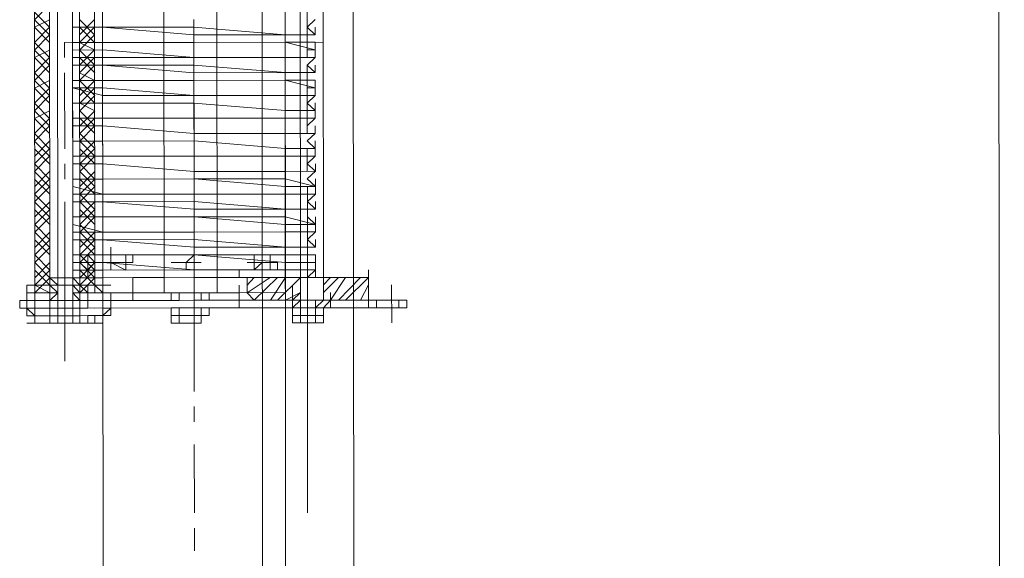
# Model space of a CAD drawing. Header units: inches. Extents: x -5850 to 5646, y 8947 to 13007.
# Tile 154 of 256: x -4032 to -3977, y 10801 to 10831. Entities that reach past the tile are written whole.
import ezdxf

# ---------------------------------------------------------------- set-up
doc = ezdxf.new("R2010")
doc.units = ezdxf.units.IN
doc.header["$MEASUREMENT"] = 0
doc.layers.add('at_Entity', color=7, linetype='Continuous')

msp = doc.modelspace()

# ---------------------------------------------------------------- linework, layer by layer
at = {"layer": 'at_Entity', "color": 7, "lineweight": 20}
for p, q in [((-3978.036, 11398.384), (-3977.234, 10500.364)), ((-4018.275, 10561.155), (-4019.022, 11398.348)), ((-4018.221, 10500.327), (-4019.022, 11398.348)), ((-4013.948, 11398.352), (-4013.146, 10500.332)), ((-4013.146, 10500.332), (-4013.948, 11398.352)), ((-4027.141, 10561.147), (-4027.826, 11328.222)), ((-4016.938, 10500.328), (-4017.677, 11328.231)), ((-4031.161, 10815.852), (-4031.186, 10843.728)), ((-4027.815, 10815.855), (-4027.84, 10843.731)), ((-4027.369, 10815.855), (-4027.394, 10843.732)), ((-4023.967, 10815.858), (-4023.992, 10843.735)), ((-4021.037, 10843.737), (-4021.012, 10815.861)), ((-4017.22, 10815.864), (-4017.245, 10843.741)), ((-4030.325, 10816.694), (-4030.348, 10842.463)), ((-4029.879, 10816.695), (-4029.902, 10842.463)), ((-4029.066, 10842.464), (-4029.043, 10816.696)), ((-4028.675, 10842.465), (-4028.652, 10816.696)), ((-4016.384, 10816.707), (-4016.407, 10842.476)), ((-4015.124, 10842.477), (-4015.101, 10816.708)), ((-4029.055, 10830.637), (-4029.055, 10831.06)), ((-4029.055, 10831.06), (-4029.055, 10830.637)), ((-4016.006, 10830.648), (-4015.56, 10831.072)), ((-4029.055, 10830.637), (-4027.382, 10830.638)), ((-4027.382, 10830.638), (-4029.055, 10830.637)), ((-4029.055, 10830.637), (-4029.054, 10829.789)), ((-4022.308, 10830.643), (-4027.382, 10830.638)), ((-4027.382, 10830.638), (-4022.307, 10830.219)), ((-4022.308, 10830.643), (-4017.233, 10830.223)), ((-4015.56, 10830.225), (-4016.006, 10830.648)), ((-4015.56, 10830.225), (-4015.56, 10830.649)), ((-4029.054, 10829.789), (-4029.055, 10830.213)), ((-4017.233, 10830.223), (-4022.307, 10830.219)), ((-4017.233, 10830.223), (-4015.56, 10830.225)), ((-4015.56, 10830.225), (-4017.233, 10830.223)), ((-4016.006, 10830.224), (-4015.56, 10830.225)), ((-4016.005, 10829.801), (-4016.006, 10830.224)), ((-4029.054, 10829.789), (-4027.381, 10829.791)), ((-4027.381, 10829.791), (-4029.054, 10829.789)), ((-4029.054, 10829.789), (-4029.054, 10829.371)), ((-4027.381, 10829.791), (-4022.307, 10829.795)), ((-4022.307, 10829.795), (-4027.381, 10829.791)), ((-4022.307, 10829.795), (-4017.232, 10829.8)), ((-4017.232, 10829.8), (-4022.307, 10829.795)), ((-4015.559, 10829.801), (-4017.232, 10829.8)), ((-4017.232, 10829.8), (-4015.559, 10829.383)), ((-4015.559, 10829.801), (-4016.005, 10829.801)), ((-4016.005, 10829.382), (-4015.559, 10829.383)), ((-4016.005, 10828.959), (-4016.005, 10829.382)), ((-4015.559, 10829.383), (-4015.559, 10829.801)), ((-4015.559, 10828.959), (-4015.559, 10829.383)), ((-4029.054, 10829.371), (-4027.381, 10829.372)), ((-4029.054, 10829.371), (-4029.053, 10828.947)), ((-4029.053, 10828.947), (-4027.381, 10828.948)), ((-4029.053, 10828.523), (-4029.053, 10828.947)), ((-4029.053, 10828.947), (-4029.053, 10828.523)), ((-4027.381, 10829.372), (-4022.306, 10828.953)), ((-4022.306, 10828.953), (-4027.381, 10828.948)), ((-4022.306, 10828.953), (-4017.231, 10828.958)), ((-4017.231, 10828.958), (-4022.306, 10828.953)), ((-4017.231, 10828.958), (-4015.559, 10828.959)), ((-4015.559, 10828.959), (-4017.231, 10828.958)), ((-4015.559, 10828.959), (-4016.005, 10828.959)), ((-4016.004, 10828.535), (-4015.559, 10828.959)), ((-4027.38, 10828.525), (-4029.053, 10828.523)), ((-4029.053, 10828.523), (-4027.38, 10828.525)), ((-4029.053, 10828.523), (-4029.052, 10827.676)), ((-4027.38, 10828.525), (-4022.306, 10828.529)), ((-4022.305, 10828.105), (-4027.38, 10828.525)), ((-4022.306, 10828.529), (-4017.231, 10828.11)), ((-4015.558, 10828.111), (-4016.004, 10828.535)), ((-4015.558, 10828.111), (-4015.558, 10828.535)), ((-4029.052, 10827.676), (-4029.053, 10828.099)), ((-4022.305, 10828.105), (-4017.231, 10828.11)), ((-4017.231, 10828.11), (-4015.558, 10828.111)), ((-4015.558, 10828.111), (-4017.231, 10828.11)), ((-4016.004, 10827.687), (-4016.004, 10828.111)), ((-4016.004, 10828.111), (-4015.558, 10828.111)), ((-4029.052, 10827.676), (-4027.379, 10827.677)), ((-4027.379, 10827.677), (-4029.052, 10827.676)), ((-4029.052, 10827.257), (-4029.052, 10827.676)), ((-4029.052, 10827.676), (-4029.052, 10827.257)), ((-4027.379, 10827.259), (-4029.052, 10827.257)), ((-4029.052, 10827.257), (-4027.379, 10826.835)), ((-4029.052, 10827.257), (-4029.051, 10826.41)), ((-4027.379, 10827.677), (-4022.305, 10827.682)), ((-4022.305, 10827.682), (-4027.379, 10827.677)), ((-4027.379, 10827.259), (-4022.304, 10826.84)), ((-4022.305, 10827.682), (-4017.23, 10827.686)), ((-4017.23, 10827.686), (-4022.305, 10827.682)), ((-4015.557, 10827.688), (-4017.23, 10827.686)), ((-4017.23, 10827.686), (-4015.557, 10827.269)), ((-4015.557, 10827.688), (-4016.004, 10827.687)), ((-4016.003, 10826.845), (-4016.003, 10827.269)), ((-4016.003, 10827.269), (-4015.557, 10827.269)), ((-4015.557, 10827.269), (-4015.557, 10827.688)), ((-4015.557, 10826.846), (-4015.557, 10827.269)), ((-4029.051, 10826.41), (-4029.052, 10826.834)), ((-4027.379, 10826.835), (-4022.304, 10826.84)), ((-4022.304, 10826.84), (-4017.23, 10826.844)), ((-4017.23, 10826.844), (-4022.304, 10826.84)), ((-4017.23, 10826.844), (-4015.557, 10826.846)), ((-4015.557, 10826.846), (-4017.23, 10826.844)), ((-4015.557, 10826.846), (-4016.003, 10826.845)), ((-4016.002, 10826.421), (-4015.557, 10826.846)), ((-4029.051, 10826.41), (-4027.378, 10826.411)), ((-4027.378, 10826.411), (-4029.051, 10826.41)), ((-4029.051, 10826.41), (-4029.05, 10825.568)), ((-4027.378, 10826.411), (-4022.304, 10826.416)), ((-4022.304, 10826.416), (-4027.378, 10826.411)), ((-4022.304, 10826.416), (-4017.229, 10826.002)), ((-4017.229, 10826.002), (-4022.304, 10826.416)), ((-4015.556, 10826.004), (-4016.002, 10826.421)), ((-4015.556, 10826.004), (-4015.556, 10826.422)), ((-4029.05, 10825.568), (-4029.051, 10825.991)), ((-4029.05, 10825.568), (-4027.378, 10825.569)), ((-4027.378, 10825.569), (-4029.05, 10825.568)), ((-4029.05, 10825.144), (-4029.05, 10825.568)), ((-4029.05, 10825.568), (-4029.05, 10825.144)), ((-4027.378, 10825.569), (-4022.303, 10825.574)), ((-4027.378, 10825.569), (-4022.303, 10825.574)), ((-4022.303, 10825.574), (-4017.228, 10825.578)), ((-4017.228, 10825.578), (-4022.303, 10825.574)), ((-4017.229, 10826.002), (-4015.556, 10826.004)), ((-4015.556, 10826.004), (-4017.229, 10826.002)), ((-4017.228, 10825.578), (-4015.556, 10825.58)), ((-4015.556, 10825.58), (-4017.228, 10825.578)), ((-4016.002, 10826.003), (-4015.556, 10826.004)), ((-4016.002, 10825.579), (-4016.002, 10826.003)), ((-4015.556, 10825.58), (-4016.002, 10825.579)), ((-4016.001, 10825.156), (-4015.556, 10825.58)), ((-4015.556, 10825.58), (-4015.556, 10826.004)), ((-4029.05, 10825.144), (-4027.377, 10825.145)), ((-4027.377, 10825.145), (-4029.05, 10825.144)), ((-4029.05, 10825.144), (-4029.049, 10824.302)), ((-4027.377, 10825.145), (-4022.302, 10824.726)), ((-4027.377, 10825.145), (-4022.302, 10824.726)), ((-4016.001, 10824.732), (-4016.001, 10825.156)), ((-4015.555, 10824.732), (-4015.555, 10825.156)), ((-4029.049, 10824.302), (-4029.05, 10824.72)), ((-4022.302, 10824.726), (-4017.228, 10824.731)), ((-4017.228, 10824.731), (-4022.302, 10824.726)), ((-4017.228, 10824.731), (-4015.555, 10824.732)), ((-4015.555, 10824.732), (-4017.228, 10824.731)), ((-4015.555, 10824.732), (-4016.001, 10824.732)), ((-4016, 10824.313), (-4015.555, 10824.732)), ((-4029.049, 10824.302), (-4027.376, 10824.303)), ((-4027.376, 10824.303), (-4029.049, 10824.302)), ((-4029.049, 10824.302), (-4029.049, 10823.454)), ((-4027.376, 10824.303), (-4022.302, 10824.308)), ((-4022.302, 10824.308), (-4027.376, 10824.303)), ((-4022.302, 10824.308), (-4017.227, 10823.889)), ((-4017.227, 10823.889), (-4022.302, 10824.308)), ((-4015.554, 10823.89), (-4016, 10824.313)), ((-4015.554, 10823.89), (-4015.554, 10824.314)), ((-4029.049, 10823.454), (-4029.049, 10823.878)), ((-4029.049, 10823.454), (-4027.376, 10823.456)), ((-4027.376, 10823.456), (-4029.049, 10823.454)), ((-4029.048, 10823.03), (-4029.049, 10823.454)), ((-4029.049, 10823.454), (-4029.048, 10823.03)), ((-4027.376, 10823.456), (-4022.301, 10823.46)), ((-4027.376, 10823.456), (-4022.301, 10823.46)), ((-4022.301, 10823.46), (-4017.227, 10823.465)), ((-4017.227, 10823.465), (-4022.301, 10823.46)), ((-4017.227, 10823.889), (-4015.554, 10823.89)), ((-4015.554, 10823.89), (-4017.227, 10823.889)), ((-4017.227, 10823.465), (-4015.554, 10823.466)), ((-4015.554, 10823.466), (-4017.227, 10823.465)), ((-4016, 10823.466), (-4016, 10823.89)), ((-4016, 10823.89), (-4015.554, 10823.89)), ((-4015.554, 10823.466), (-4016, 10823.466)), ((-4015.999, 10823.042), (-4015.554, 10823.466)), ((-4015.554, 10823.466), (-4015.554, 10823.89)), ((-4029.048, 10823.03), (-4027.375, 10823.032)), ((-4027.375, 10823.032), (-4029.048, 10823.03)), ((-4029.048, 10823.03), (-4029.047, 10822.188)), ((-4027.375, 10823.032), (-4022.3, 10822.613)), ((-4027.375, 10823.032), (-4022.3, 10822.613)), ((-4015.553, 10822.619), (-4015.999, 10823.042)), ((-4015.553, 10822.619), (-4015.553, 10823.042)), ((-4029.047, 10822.188), (-4029.048, 10822.607)), ((-4022.3, 10822.613), (-4017.226, 10822.617)), ((-4017.226, 10822.617), (-4022.3, 10822.613)), ((-4017.226, 10822.617), (-4015.553, 10822.619)), ((-4015.553, 10822.619), (-4017.226, 10822.617)), ((-4015.999, 10822.2), (-4015.553, 10822.619)), ((-4029.047, 10822.188), (-4027.374, 10822.19)), ((-4027.374, 10822.19), (-4029.047, 10822.188)), ((-4029.047, 10822.188), (-4029.047, 10821.765)), ((-4029.047, 10821.765), (-4027.374, 10821.342)), ((-4029.047, 10821.765), (-4029.047, 10821.341)), ((-4027.374, 10822.19), (-4022.3, 10822.194)), ((-4027.374, 10822.19), (-4022.3, 10822.194)), ((-4017.225, 10822.199), (-4022.3, 10822.194)), ((-4022.3, 10822.194), (-4017.225, 10821.775)), ((-4017.225, 10822.199), (-4015.552, 10821.777)), ((-4015.552, 10821.777), (-4017.225, 10821.775)), ((-4015.552, 10821.777), (-4015.999, 10822.2)), ((-4015.998, 10821.776), (-4015.552, 10821.777)), ((-4015.998, 10821.352), (-4015.998, 10821.776)), ((-4015.552, 10821.777), (-4015.552, 10822.2)), ((-4015.552, 10821.353), (-4015.552, 10821.777)), ((-4027.374, 10821.342), (-4029.047, 10821.341)), ((-4029.046, 10820.923), (-4029.047, 10821.341)), ((-4029.047, 10821.341), (-4029.046, 10820.923)), ((-4027.374, 10821.342), (-4022.299, 10821.347)), ((-4027.374, 10821.342), (-4022.299, 10821.347)), ((-4022.299, 10821.347), (-4017.225, 10821.351)), ((-4017.225, 10821.351), (-4022.299, 10821.347)), ((-4017.225, 10821.351), (-4015.552, 10821.353)), ((-4015.552, 10821.353), (-4017.225, 10821.351)), ((-4015.552, 10821.353), (-4015.998, 10821.352)), ((-4015.997, 10820.934), (-4015.552, 10821.353)), ((-4029.046, 10820.923), (-4027.373, 10820.924)), ((-4027.373, 10820.924), (-4029.046, 10820.923)), ((-4029.046, 10820.923), (-4029.046, 10820.075)), ((-4027.373, 10820.924), (-4022.299, 10820.929)), ((-4027.373, 10820.924), (-4022.298, 10820.505)), ((-4022.299, 10820.929), (-4017.224, 10820.509)), ((-4015.551, 10820.511), (-4015.997, 10820.934)), ((-4015.551, 10820.511), (-4015.551, 10820.935)), ((-4029.046, 10820.075), (-4029.046, 10820.499)), ((-4029.046, 10820.075), (-4027.373, 10820.076)), ((-4027.373, 10820.076), (-4029.046, 10820.075)), ((-4029.046, 10820.075), (-4029.045, 10819.651)), ((-4027.373, 10820.076), (-4022.298, 10820.081)), ((-4022.298, 10820.081), (-4027.373, 10820.076)), ((-4017.224, 10820.509), (-4022.298, 10820.505)), ((-4017.224, 10820.085), (-4022.298, 10820.081)), ((-4022.298, 10820.081), (-4017.223, 10819.662)), ((-4017.224, 10820.509), (-4015.551, 10820.511)), ((-4015.551, 10820.511), (-4017.224, 10820.509)), ((-4017.224, 10820.085), (-4015.55, 10819.663)), ((-4015.997, 10820.51), (-4015.551, 10820.511)), ((-4015.997, 10820.087), (-4015.997, 10820.51)), ((-4015.55, 10819.663), (-4015.997, 10820.087)), ((-4015.55, 10819.663), (-4015.551, 10820.087)), ((-4029.045, 10819.651), (-4027.372, 10819.234)), ((-4029.045, 10819.651), (-4029.045, 10819.233)), ((-4015.55, 10819.663), (-4017.223, 10819.662)), ((-4015.996, 10819.245), (-4015.996, 10819.663)), ((-4015.996, 10819.663), (-4015.55, 10819.663)), ((-4015.55, 10819.245), (-4015.55, 10819.663)), ((-4027.372, 10819.234), (-4029.045, 10819.233)), ((-4029.044, 10818.809), (-4029.045, 10819.233)), ((-4029.045, 10819.233), (-4029.044, 10818.809)), ((-4027.372, 10819.234), (-4022.297, 10819.239)), ((-4022.297, 10819.239), (-4027.372, 10819.234)), ((-4022.297, 10819.239), (-4017.223, 10819.243)), ((-4017.223, 10819.243), (-4022.297, 10819.239)), ((-4017.223, 10819.243), (-4015.55, 10819.245)), ((-4015.55, 10819.245), (-4017.223, 10819.243)), ((-4015.55, 10819.245), (-4015.996, 10819.245)), ((-4015.996, 10818.821), (-4015.55, 10819.245)), ((-4029.044, 10818.809), (-4027.371, 10818.811)), ((-4027.371, 10818.811), (-4029.044, 10818.809)), ((-4029.044, 10818.809), (-4029.044, 10817.961)), ((-4027.371, 10818.811), (-4022.297, 10818.815)), ((-4027.371, 10818.811), (-4022.297, 10818.391)), ((-4022.297, 10818.815), (-4017.222, 10818.396)), ((-4015.549, 10818.397), (-4015.996, 10818.821)), ((-4015.549, 10818.397), (-4015.549, 10818.821)), ((-4029.044, 10817.961), (-4029.044, 10818.385)), ((-4029.044, 10817.961), (-4027.371, 10817.963)), ((-4029.044, 10817.961), (-4028.653, 10817.962)), ((-4029.044, 10817.961), (-4029.043, 10817.538)), ((-4028.653, 10817.538), (-4028.653, 10817.962)), ((-4028.653, 10817.962), (-4028.207, 10817.962)), ((-4027.371, 10817.963), (-4028.207, 10817.962)), ((-4028.207, 10817.962), (-4027.816, 10817.539)), ((-4027.816, 10817.539), (-4027.817, 10817.963)), ((-4027.371, 10817.963), (-4022.296, 10817.967)), ((-4026.088, 10817.964), (-4027.371, 10817.963)), ((-4027.37, 10817.539), (-4027.371, 10817.963)), ((-4027.371, 10817.963), (-4026.925, 10817.963)), ((-4026.925, 10817.963), (-4026.925, 10818.387)), ((-4026.925, 10817.963), (-4026.925, 10818.387)), ((-4026.925, 10817.963), (-4026.925, 10818.387)), ((-4026.925, 10817.963), (-4022.296, 10817.967)), ((-4026.088, 10817.964), (-4026.925, 10817.963)), ((-4026.924, 10817.54), (-4026.925, 10817.963)), ((-4026.925, 10817.963), (-4026.924, 10817.54)), ((-4026.924, 10817.54), (-4026.925, 10817.963)), ((-4026.924, 10817.54), (-4026.925, 10817.963)), ((-4026.088, 10817.54), (-4026.088, 10817.964)), ((-4026.088, 10817.964), (-4026.087, 10817.122)), ((-4026.088, 10817.54), (-4026.088, 10817.964)), ((-4026.088, 10817.964), (-4025.698, 10817.964)), ((-4026.088, 10817.54), (-4026.088, 10817.964)), ((-4026.088, 10817.54), (-4026.088, 10817.964)), ((-4026.088, 10817.964), (-4026.088, 10817.54)), ((-4026.088, 10817.964), (-4026.088, 10817.54)), ((-4025.698, 10817.964), (-4025.697, 10817.541)), ((-4022.742, 10817.543), (-4022.296, 10817.967)), ((-4017.222, 10818.396), (-4022.297, 10818.391)), ((-4017.222, 10817.972), (-4022.296, 10817.967)), ((-4022.296, 10817.967), (-4017.221, 10817.548)), ((-4022.296, 10817.967), (-4022.295, 10817.125)), ((-4018.95, 10817.547), (-4018.95, 10817.97)), ((-4018.95, 10817.547), (-4018.95, 10817.97)), ((-4018.95, 10817.547), (-4018.95, 10817.97)), ((-4018.058, 10817.547), (-4018.058, 10817.971)), ((-4018.058, 10817.547), (-4018.058, 10817.971)), ((-4017.222, 10818.396), (-4015.549, 10818.397)), ((-4015.549, 10818.397), (-4017.222, 10818.396)), ((-4017.222, 10817.972), (-4015.549, 10817.973)), ((-4015.995, 10817.973), (-4015.995, 10818.397)), ((-4015.995, 10818.397), (-4015.549, 10818.397)), ((-4015.549, 10817.973), (-4015.995, 10817.973)), ((-4015.548, 10817.55), (-4015.549, 10817.973)), ((-4029.043, 10817.538), (-4028.207, 10817.538)), ((-4029.043, 10817.538), (-4029.043, 10817.119)), ((-4028.653, 10817.538), (-4028.652, 10816.696)), ((-4028.652, 10816.696), (-4028.653, 10817.538)), ((-4028.653, 10817.538), (-4028.206, 10817.12)), ((-4028.207, 10817.538), (-4027.37, 10817.539)), ((-4027.816, 10817.539), (-4028.206, 10817.12)), ((-4027.816, 10817.539), (-4027.816, 10816.697)), ((-4027.816, 10816.697), (-4027.816, 10817.539)), ((-4026.924, 10817.54), (-4027.37, 10817.539)), ((-4027.37, 10817.539), (-4022.295, 10817.125)), ((-4026.087, 10817.122), (-4026.924, 10817.54)), ((-4026.924, 10817.54), (-4026.088, 10817.54)), ((-4025.697, 10817.541), (-4026.088, 10817.54)), ((-4026.088, 10817.54), (-4025.697, 10817.541)), ((-4025.697, 10817.541), (-4026.088, 10817.54)), ((-4026.088, 10817.54), (-4026.087, 10817.122)), ((-4022.742, 10817.125), (-4022.742, 10817.543)), ((-4018.058, 10817.547), (-4018.95, 10817.547)), ((-4018.95, 10817.547), (-4018.058, 10817.547)), ((-4018.95, 10817.547), (-4018.504, 10817.547)), ((-4018.95, 10817.547), (-4018.95, 10817.128)), ((-4018.95, 10817.547), (-4018.504, 10817.547)), ((-4018.504, 10817.547), (-4018.95, 10817.128)), ((-4018.95, 10817.128), (-4018.95, 10817.547)), ((-4018.95, 10817.547), (-4018.95, 10817.128)), ((-4018.95, 10817.128), (-4018.95, 10817.547)), ((-4018.504, 10817.547), (-4018.503, 10817.129)), ((-4018.058, 10817.547), (-4018.057, 10817.129)), ((-4018.057, 10817.129), (-4018.058, 10817.547)), ((-4017.667, 10817.13), (-4017.667, 10817.548)), ((-4017.667, 10817.13), (-4017.667, 10817.548)), ((-4017.221, 10817.548), (-4015.548, 10817.55)), ((-4015.994, 10817.549), (-4015.548, 10817.55)), ((-4015.994, 10817.131), (-4015.994, 10817.549)), ((-4015.548, 10817.131), (-4015.548, 10817.55)), ((-4030.325, 10816.694), (-4030.325, 10817.118)), ((-4029.879, 10816.695), (-4029.879, 10817.119)), ((-4029.879, 10816.695), (-4029.879, 10817.119)), ((-4029.043, 10817.119), (-4027.37, 10817.121)), ((-4029.043, 10816.696), (-4029.043, 10817.119)), ((-4029.043, 10816.696), (-4029.043, 10817.119)), ((-4029.043, 10816.696), (-4029.043, 10817.119)), ((-4029.043, 10817.119), (-4029.043, 10816.696)), ((-4028.652, 10816.696), (-4028.653, 10817.12)), ((-4028.652, 10816.696), (-4028.653, 10817.12)), ((-4022.295, 10817.125), (-4027.37, 10817.121)), ((-4022.295, 10817.125), (-4022.742, 10817.125)), ((-4017.221, 10817.13), (-4022.295, 10817.125)), ((-4022.295, 10817.125), (-4021.013, 10817.127)), ((-4021.013, 10817.127), (-4017.221, 10817.13)), ((-4018.057, 10817.129), (-4018.95, 10817.128)), ((-4018.95, 10817.128), (-4018.057, 10817.129)), ((-4018.503, 10817.129), (-4018.95, 10817.128)), ((-4017.221, 10817.13), (-4015.548, 10817.131)), ((-4015.548, 10817.131), (-4017.221, 10817.13)), ((-4017.221, 10816.706), (-4017.221, 10817.13)), ((-4016.384, 10816.707), (-4016.384, 10817.131)), ((-4016.384, 10816.707), (-4016.384, 10817.131)), ((-4016.384, 10816.707), (-4016.384, 10817.131)), ((-4016.384, 10816.707), (-4016.384, 10817.131)), ((-4015.548, 10817.131), (-4015.994, 10817.131)), ((-4015.994, 10816.707), (-4015.548, 10817.131)), ((-4015.548, 10816.708), (-4015.548, 10817.131)), ((-4015.548, 10816.708), (-4015.548, 10817.131)), ((-4015.101, 10816.708), (-4015.102, 10817.132)), ((-4015.101, 10816.708), (-4015.102, 10817.132)), ((-4015.101, 10816.708), (-4015.102, 10817.132)), ((-4012.592, 10816.71), (-4012.592, 10817.134)), ((-4031.607, 10815.851), (-4031.607, 10816.275)), ((-4031.161, 10816.275), (-4031.162, 10816.694)), ((-4031.161, 10815.852), (-4031.161, 10816.275)), ((-4031.161, 10816.275), (-4031.161, 10815.852)), ((-4031.161, 10815.852), (-4031.161, 10816.275)), ((-4029.879, 10816.695), (-4030.325, 10816.694)), ((-4029.879, 10816.695), (-4030.325, 10816.694)), ((-4030.325, 10816.694), (-4030.324, 10815.429)), ((-4030.325, 10816.694), (-4030.324, 10815.852)), ((-4030.324, 10815.852), (-4030.325, 10816.276)), ((-4030.324, 10815.852), (-4030.325, 10816.276)), ((-4029.879, 10816.695), (-4029.043, 10816.696)), ((-4029.043, 10816.696), (-4029.879, 10816.695)), ((-4029.878, 10815.853), (-4029.879, 10816.695)), ((-4029.043, 10816.696), (-4027.816, 10816.697)), ((-4029.043, 10816.696), (-4028.652, 10816.696)), ((-4028.652, 10816.696), (-4029.043, 10816.696)), ((-4029.041, 10815.43), (-4029.043, 10816.696)), ((-4029.043, 10816.696), (-4029.042, 10815.854)), ((-4028.652, 10816.696), (-4028.651, 10815.854)), ((-4028.651, 10815.854), (-4028.652, 10816.278)), ((-4028.651, 10815.854), (-4028.652, 10816.278)), ((-4028.651, 10815.854), (-4028.652, 10816.278)), ((-4027.816, 10816.697), (-4027.37, 10816.697)), ((-4027.815, 10815.855), (-4027.816, 10816.697)), ((-4027.369, 10816.279), (-4027.815, 10816.278)), ((-4027.37, 10816.697), (-4022.295, 10816.702)), ((-4027.369, 10815.855), (-4027.369, 10816.279)), ((-4027.369, 10815.855), (-4027.369, 10816.279)), ((-4025.697, 10816.699), (-4023.968, 10816.7)), ((-4023.968, 10816.7), (-4025.697, 10816.699)), ((-4025.696, 10815.433), (-4025.697, 10816.699)), ((-4022.295, 10816.702), (-4017.221, 10816.706)), ((-4019.786, 10816.704), (-4021.012, 10816.703)), ((-4019.786, 10816.704), (-4021.012, 10816.703)), ((-4018.949, 10816.705), (-4019.34, 10816.704)), ((-4019.339, 10815.862), (-4019.34, 10816.704)), ((-4016.384, 10816.707), (-4018.949, 10816.705)), ((-4017.221, 10816.706), (-4015.994, 10816.707)), ((-4017.221, 10816.706), (-4017.22, 10815.864)), ((-4017.22, 10815.864), (-4017.22, 10816.288)), ((-4016.83, 10816.706), (-4016.384, 10816.707)), ((-4016.384, 10816.707), (-4016.83, 10816.706)), ((-4016.829, 10815.864), (-4016.83, 10816.288)), ((-4012.592, 10816.71), (-4016.384, 10816.707)), ((-4015.101, 10816.708), (-4016.384, 10816.707)), ((-4016.384, 10816.707), (-4015.548, 10816.708)), ((-4015.548, 10816.708), (-4016.384, 10816.707)), ((-4016.384, 10816.707), (-4016.383, 10815.865)), ((-4016.383, 10815.865), (-4016.384, 10816.707)), ((-4015.548, 10816.708), (-4015.101, 10816.708)), ((-4015.101, 10816.708), (-4015.548, 10816.708)), ((-4015.548, 10816.708), (-4015.101, 10816.708)), ((-4015.101, 10816.708), (-4015.101, 10815.866)), ((-4015.101, 10815.866), (-4015.101, 10816.708)), ((-4015.101, 10815.866), (-4015.101, 10816.29)), ((-4012.591, 10815.868), (-4012.592, 10816.71)), ((-4031.161, 10815.852), (-4031.607, 10815.851)), ((-4031.607, 10815.427), (-4031.607, 10815.851)), ((-4031.607, 10815.427), (-4031.607, 10815.851)), ((-4031.606, 10815.004), (-4031.607, 10815.851)), ((-4031.161, 10815.852), (-4031.16, 10815.004)), ((-4030.324, 10815.852), (-4031.161, 10815.852)), ((-4029.878, 10815.853), (-4030.324, 10815.429)), ((-4030.324, 10815.429), (-4030.324, 10815.852)), ((-4029.878, 10815.429), (-4029.878, 10815.853)), ((-4029.878, 10815.429), (-4029.878, 10815.853)), ((-4029.041, 10815.43), (-4029.042, 10815.854)), ((-4028.651, 10815.43), (-4029.042, 10815.854)), ((-4027.815, 10815.855), (-4028.651, 10815.854)), ((-4028.651, 10815.854), (-4028.651, 10815.43)), ((-4027.369, 10815.855), (-4027.815, 10815.855)), ((-4027.369, 10815.855), (-4027.815, 10815.855)), ((-4022.294, 10815.86), (-4027.369, 10815.855)), ((-4026.923, 10815.855), (-4027.369, 10815.855)), ((-4027.368, 10815.007), (-4027.369, 10815.855)), ((-4027.369, 10815.855), (-4027.368, 10815.431)), ((-4026.922, 10815.432), (-4026.923, 10815.855)), ((-4025.696, 10815.857), (-4023.577, 10815.858)), ((-4023.967, 10815.858), (-4021.458, 10815.86)), ((-4023.577, 10815.858), (-4023.576, 10815.435)), ((-4023.13, 10815.435), (-4023.131, 10815.859)), ((-4023.13, 10815.435), (-4023.131, 10815.859)), ((-4017.22, 10815.864), (-4022.294, 10815.86)), ((-4022.294, 10815.436), (-4022.294, 10815.86)), ((-4021.904, 10815.436), (-4021.904, 10815.86)), ((-4021.904, 10815.436), (-4021.904, 10815.86)), ((-4019.785, 10815.862), (-4021.458, 10815.86)), ((-4021.012, 10815.861), (-4021.458, 10815.86)), ((-4021.457, 10815.437), (-4021.458, 10815.86)), ((-4018.948, 10815.439), (-4019.339, 10815.862)), ((-4016.383, 10815.865), (-4016.829, 10815.441)), ((-4016.829, 10815.441), (-4016.829, 10815.864)), ((-4016.829, 10815.441), (-4016.829, 10815.864)), ((-4016.383, 10815.441), (-4016.383, 10815.865)), ((-4016.383, 10815.865), (-4016.383, 10815.441)), ((-4015.1, 10815.442), (-4015.101, 10815.866)), ((-4015.1, 10815.442), (-4015.101, 10815.866)), ((-4015.1, 10815.442), (-4015.101, 10815.866)), ((-4015.1, 10815.442), (-4015.101, 10815.866)), ((-4014.71, 10815.443), (-4014.71, 10815.866)), ((-4012.591, 10815.868), (-4012.591, 10815.444)), ((-4012.591, 10815.444), (-4012.591, 10815.868)), ((-4031.607, 10815.427), (-4031.997, 10815.427)), ((-4031.997, 10815.427), (-4031.997, 10815.003)), ((-4031.16, 10815.428), (-4031.607, 10815.427)), ((-4031.607, 10815.427), (-4031.606, 10815.004)), ((-4031.606, 10815.004), (-4031.607, 10815.427)), ((-4031.606, 10815.004), (-4031.607, 10815.427)), ((-4031.607, 10815.427), (-4031.606, 10815.004)), ((-4031.16, 10815.004), (-4031.16, 10815.428)), ((-4030.77, 10815.428), (-4031.16, 10815.428)), ((-4031.16, 10815.428), (-4031.16, 10815.004)), ((-4029.878, 10815.429), (-4030.77, 10815.428)), ((-4030.324, 10815.429), (-4029.878, 10815.429)), ((-4030.324, 10815.005), (-4030.324, 10815.429)), ((-4029.878, 10815.429), (-4029.041, 10815.43)), ((-4029.877, 10815.005), (-4029.878, 10815.429)), ((-4029.878, 10815.429), (-4029.877, 10815.005)), ((-4028.651, 10815.43), (-4029.041, 10815.43)), ((-4028.651, 10815.43), (-4029.041, 10815.43)), ((-4029.041, 10815.43), (-4029.041, 10815.006)), ((-4028.205, 10815.43), (-4029.041, 10815.43)), ((-4029.041, 10815.43), (-4029.041, 10815.006)), ((-4023.13, 10815.435), (-4028.205, 10815.43)), ((-4027.815, 10815.431), (-4023.13, 10815.435)), ((-4026.922, 10815.432), (-4027.368, 10815.431)), ((-4027.368, 10815.431), (-4027.368, 10815.007)), ((-4026.922, 10815.008), (-4026.922, 10815.432)), ((-4026.922, 10815.008), (-4026.922, 10815.432)), ((-4026.922, 10815.008), (-4026.922, 10815.432)), ((-4025.696, 10815.433), (-4023.13, 10815.435)), ((-4023.576, 10815.435), (-4021.457, 10815.437)), ((-4023.13, 10815.435), (-4023.576, 10815.435)), ((-4023.13, 10815.435), (-4022.294, 10815.436)), ((-4023.13, 10815.435), (-4022.294, 10815.436)), ((-4022.294, 10815.436), (-4021.904, 10815.436)), ((-4019.785, 10815.438), (-4021.904, 10815.436)), ((-4021.904, 10815.436), (-4019.338, 10815.438)), ((-4021.457, 10815.437), (-4021.904, 10815.436)), ((-4019.338, 10815.438), (-4017.219, 10815.44)), ((-4016.829, 10815.441), (-4018.948, 10815.439)), ((-4017.219, 10815.44), (-4016.383, 10815.441)), ((-4016.829, 10815.441), (-4016.383, 10815.441)), ((-4016.383, 10815.441), (-4016.829, 10815.441)), ((-4016.383, 10815.441), (-4015.546, 10815.442)), ((-4016.383, 10815.017), (-4016.383, 10815.441)), ((-4016.383, 10815.441), (-4016.382, 10814.593)), ((-4016.383, 10815.017), (-4016.383, 10815.441)), ((-4016.383, 10815.441), (-4016.383, 10815.017)), ((-4016.383, 10815.441), (-4016.382, 10814.593)), ((-4015.546, 10815.018), (-4015.546, 10815.442)), ((-4015.546, 10815.442), (-4015.1, 10815.442)), ((-4015.546, 10815.442), (-4015.546, 10814.594)), ((-4015.546, 10815.442), (-4015.546, 10815.018)), ((-4015.546, 10815.442), (-4015.546, 10814.594)), ((-4012.591, 10815.444), (-4015.1, 10815.442)), ((-4015.1, 10815.442), (-4014.71, 10815.443)), ((-4015.1, 10815.442), (-4014.71, 10815.443)), ((-4015.1, 10815.442), (-4014.71, 10815.443)), ((-4014.71, 10815.443), (-4013.427, 10815.444)), ((-4013.427, 10815.444), (-4013.427, 10815.02)), ((-4013.427, 10815.444), (-4012.591, 10815.444)), ((-4012.591, 10815.444), (-4010.918, 10815.446)), ((-4012.591, 10815.021), (-4012.591, 10815.444)), ((-4012.144, 10815.021), (-4012.145, 10815.445)), ((-4010.918, 10815.022), (-4010.918, 10815.446)), ((-4010.918, 10815.446), (-4010.472, 10815.446)), ((-4010.472, 10815.023), (-4010.472, 10815.446)), ((-4031.606, 10815.004), (-4031.997, 10815.003)), ((-4031.16, 10814.58), (-4031.606, 10815.004)), ((-4031.606, 10815.004), (-4031.606, 10814.58)), ((-4031.16, 10815.004), (-4031.606, 10815.004)), ((-4031.16, 10815.004), (-4031.606, 10815.004)), ((-4030.324, 10815.005), (-4031.16, 10815.004)), ((-4028.651, 10815.006), (-4030.324, 10815.005)), ((-4030.324, 10815.005), (-4029.877, 10815.005)), ((-4030.324, 10815.005), (-4030.323, 10814.581)), ((-4029.877, 10814.581), (-4029.877, 10815.005)), ((-4029.877, 10814.581), (-4029.877, 10815.005)), ((-4029.041, 10814.582), (-4029.041, 10815.006)), ((-4029.041, 10814.582), (-4029.041, 10815.006)), ((-4028.651, 10815.006), (-4029.041, 10815.006)), ((-4028.205, 10815.007), (-4028.651, 10815.006)), ((-4028.651, 10815.006), (-4028.65, 10814.582)), ((-4028.65, 10814.582), (-4028.651, 10815.006)), ((-4023.576, 10815.011), (-4028.205, 10815.007)), ((-4027.814, 10815.007), (-4023.13, 10815.011)), ((-4027.368, 10815.007), (-4026.922, 10815.008)), ((-4027.368, 10814.584), (-4026.922, 10815.008)), ((-4027.368, 10814.584), (-4027.368, 10815.007)), ((-4022.294, 10815.012), (-4023.576, 10815.011)), ((-4023.576, 10815.011), (-4023.576, 10814.587)), ((-4023.13, 10815.011), (-4022.294, 10815.012)), ((-4023.13, 10814.587), (-4023.13, 10815.011)), ((-4023.13, 10814.587), (-4023.13, 10815.011)), ((-4022.294, 10815.012), (-4019.784, 10815.014)), ((-4022.293, 10814.588), (-4022.294, 10815.012)), ((-4022.293, 10814.588), (-4022.294, 10815.012)), ((-4021.903, 10815.012), (-4022.294, 10815.012)), ((-4022.293, 10814.588), (-4022.294, 10815.012)), ((-4021.903, 10814.589), (-4021.903, 10815.012)), ((-4021.903, 10814.589), (-4021.903, 10815.012)), ((-4021.903, 10814.589), (-4021.903, 10815.012)), ((-4021.457, 10815.013), (-4021.457, 10814.589)), ((-4019.784, 10815.014), (-4016.829, 10815.017)), ((-4016.829, 10815.017), (-4016.383, 10815.017)), ((-4016.383, 10815.017), (-4016.829, 10815.017)), ((-4016.829, 10815.017), (-4016.828, 10814.593)), ((-4016.828, 10814.593), (-4016.829, 10815.017)), ((-4015.546, 10814.594), (-4016.828, 10814.593)), ((-4016.828, 10814.593), (-4016.828, 10814.175)), ((-4016.383, 10815.017), (-4015.546, 10815.018)), ((-4015.546, 10815.018), (-4016.383, 10815.017)), ((-4016.382, 10814.593), (-4016.383, 10815.017)), ((-4016.382, 10814.593), (-4016.383, 10815.017)), ((-4015.546, 10814.594), (-4016.382, 10814.593)), ((-4016.382, 10814.593), (-4015.546, 10814.594)), ((-4015.546, 10814.594), (-4016.382, 10814.593)), ((-4016.382, 10814.593), (-4016.382, 10814.175)), ((-4015.546, 10815.018), (-4014.71, 10815.019)), ((-4015.1, 10815.018), (-4015.546, 10815.018)), ((-4015.546, 10814.594), (-4015.546, 10815.018)), ((-4015.1, 10814.595), (-4015.546, 10814.594)), ((-4015.546, 10814.594), (-4015.545, 10814.176)), ((-4015.1, 10814.595), (-4015.1, 10815.018)), ((-4015.1, 10814.595), (-4015.099, 10814.176)), ((-4014.71, 10815.019), (-4013.427, 10815.02)), ((-4013.427, 10815.02), (-4012.591, 10815.021)), ((-4012.591, 10815.021), (-4010.918, 10815.022)), ((-4010.918, 10815.022), (-4010.472, 10815.023)), ((-4031.606, 10814.58), (-4031.16, 10814.58)), ((-4030.769, 10814.581), (-4031.16, 10814.58)), ((-4031.16, 10814.58), (-4031.159, 10814.162)), ((-4031.159, 10814.162), (-4030.769, 10814.162)), ((-4030.769, 10814.581), (-4030.323, 10814.581)), ((-4030.769, 10814.162), (-4030.323, 10814.163)), ((-4029.487, 10814.582), (-4030.323, 10814.581)), ((-4030.323, 10814.581), (-4029.487, 10814.582)), ((-4030.323, 10814.163), (-4030.323, 10814.581)), ((-4030.323, 10814.581), (-4030.323, 10814.163)), ((-4028.65, 10814.164), (-4030.323, 10814.163)), ((-4029.877, 10814.581), (-4029.041, 10814.582)), ((-4029.041, 10814.582), (-4029.877, 10814.581)), ((-4029.041, 10814.582), (-4029.877, 10814.581)), ((-4029.877, 10814.581), (-4029.877, 10814.163)), ((-4029.487, 10814.582), (-4028.65, 10814.582)), ((-4028.65, 10814.582), (-4029.487, 10814.582)), ((-4029.041, 10814.582), (-4029.04, 10814.164)), ((-4028.65, 10814.582), (-4028.204, 10814.583)), ((-4028.65, 10814.582), (-4028.204, 10814.583)), ((-4028.65, 10814.582), (-4028.65, 10814.164)), ((-4028.204, 10814.583), (-4027.368, 10814.584)), ((-4028.204, 10814.583), (-4028.204, 10814.165)), ((-4028.204, 10814.165), (-4027.813, 10814.165)), ((-4027.813, 10814.165), (-4027.367, 10814.165)), ((-4027.367, 10814.165), (-4027.368, 10814.584)), ((-4022.739, 10814.588), (-4023.576, 10814.587)), ((-4023.576, 10814.587), (-4022.739, 10814.588)), ((-4023.576, 10814.587), (-4023.575, 10814.169)), ((-4021.902, 10814.17), (-4023.575, 10814.169)), ((-4023.13, 10814.587), (-4022.293, 10814.588)), ((-4022.293, 10814.588), (-4023.13, 10814.587)), ((-4023.13, 10814.587), (-4023.129, 10814.169)), ((-4022.739, 10814.588), (-4021.903, 10814.589)), ((-4021.903, 10814.589), (-4022.739, 10814.588)), ((-4021.903, 10814.589), (-4022.293, 10814.588)), ((-4022.293, 10814.588), (-4021.903, 10814.589)), ((-4022.293, 10814.588), (-4022.293, 10814.17)), ((-4021.903, 10814.589), (-4021.902, 10814.17)), ((-4021.902, 10814.17), (-4021.903, 10814.589)), ((-4021.903, 10814.589), (-4021.902, 10814.17)), ((-4021.903, 10814.589), (-4021.457, 10814.589)), ((-4015.099, 10814.176), (-4016.828, 10814.175))]:
    msp.add_line(p, q, dxfattribs=at)
at = {"layer": 'at_Entity', "color": 3, "lineweight": 20}
for p, q in [((-4016.005, 10828.959), (-4016.016, 10841.628)), ((-4031.174, 10831.059), (-4030.339, 10831.901)), ((-4031.175, 10831.477), (-4030.338, 10830.635)), ((-4031.174, 10830.635), (-4030.338, 10831.059)), ((-4031.174, 10831.059), (-4030.337, 10830.212)), ((-4028.665, 10831.061), (-4027.828, 10830.214)), ((-4028.664, 10830.213), (-4027.829, 10831.062)), ((-4022.307, 10830.219), (-4022.308, 10831.066)), ((-4031.174, 10830.635), (-4030.337, 10829.788)), ((-4031.173, 10829.787), (-4030.338, 10830.635)), ((-4028.665, 10830.637), (-4027.827, 10829.79)), ((-4028.664, 10829.789), (-4027.828, 10830.638)), ((-4022.308, 10830.643), (-4022.306, 10829.377)), ((-4022.307, 10830.219), (-4022.308, 10830.643)), ((-4016.006, 10830.648), (-4016.005, 10829.801)), ((-4031.173, 10829.369), (-4030.337, 10830.212)), ((-4028.663, 10829.371), (-4027.828, 10830.214)), ((-4022.307, 10829.795), (-4022.307, 10830.219)), ((-4031.173, 10829.787), (-4030.336, 10828.946)), ((-4015.113, 10829.801), (-4029.5, 10829.789)), ((-4029.5, 10828.947), (-4029.5, 10829.789)), ((-4028.664, 10829.789), (-4027.827, 10829.372)), ((-4022.306, 10828.953), (-4022.307, 10829.795)), ((-4031.173, 10829.369), (-4030.336, 10828.522)), ((-4031.172, 10828.945), (-4030.336, 10829.37)), ((-4031.172, 10828.097), (-4030.336, 10828.946)), ((-4031.172, 10828.945), (-4030.335, 10828.098)), ((-4028.663, 10828.524), (-4027.827, 10829.372)), ((-4028.663, 10829.371), (-4027.826, 10828.524)), ((-4028.663, 10828.947), (-4027.826, 10828.1)), ((-4028.662, 10828.1), (-4027.827, 10828.948)), ((-4022.306, 10828.953), (-4022.306, 10828.529)), ((-4031.171, 10827.674), (-4030.336, 10828.522)), ((-4028.662, 10827.676), (-4027.826, 10828.524)), ((-4022.306, 10828.529), (-4022.302, 10824.308)), ((-4022.305, 10827.682), (-4022.306, 10828.529)), ((-4016.004, 10828.535), (-4016.001, 10824.732)), ((-4031.172, 10828.097), (-4030.335, 10827.256)), ((-4029.495, 10823.878), (-4029.499, 10828.099)), ((-4028.662, 10828.1), (-4027.826, 10827.677)), ((-4022.305, 10827.682), (-4022.305, 10828.105)), ((-4031.171, 10827.255), (-4030.335, 10827.674)), ((-4031.171, 10827.674), (-4030.334, 10826.832)), ((-4031.171, 10827.255), (-4030.334, 10826.409)), ((-4031.17, 10826.408), (-4030.335, 10827.256)), ((-4028.662, 10827.676), (-4027.825, 10826.835)), ((-4028.662, 10827.258), (-4027.824, 10826.411)), ((-4028.661, 10826.834), (-4027.826, 10827.677)), ((-4028.661, 10826.41), (-4027.825, 10827.258)), ((-4022.305, 10827.682), (-4022.304, 10826.84)), ((-4022.305, 10827.682), (-4022.304, 10827.263)), ((-4022.304, 10826.84), (-4022.304, 10827.263)), ((-4022.304, 10827.263), (-4022.304, 10826.84)), ((-4031.17, 10825.99), (-4030.334, 10826.832)), ((-4028.66, 10825.992), (-4027.825, 10826.835)), ((-4022.304, 10826.84), (-4022.304, 10826.416)), ((-4031.17, 10826.408), (-4030.333, 10825.567)), ((-4028.661, 10826.41), (-4027.824, 10825.993)), ((-4022.304, 10826.416), (-4022.303, 10825.574)), ((-4031.17, 10825.99), (-4030.333, 10825.143)), ((-4031.169, 10825.566), (-4030.333, 10825.99)), ((-4031.169, 10824.718), (-4030.333, 10825.567)), ((-4031.169, 10825.566), (-4030.332, 10824.719)), ((-4028.66, 10825.144), (-4027.824, 10825.993)), ((-4028.66, 10825.992), (-4027.823, 10825.145)), ((-4028.66, 10825.568), (-4027.823, 10824.721)), ((-4028.659, 10824.72), (-4027.824, 10825.569)), ((-4022.303, 10825.574), (-4022.303, 10825.998)), ((-4022.303, 10825.574), (-4022.302, 10824.726)), ((-4031.168, 10824.3), (-4030.333, 10825.143)), ((-4028.659, 10824.302), (-4027.823, 10825.145)), ((-4022.302, 10824.726), (-4022.303, 10825.15)), ((-4031.169, 10824.718), (-4030.332, 10823.877)), ((-4028.659, 10824.72), (-4027.822, 10823.879)), ((-4022.302, 10824.308), (-4022.302, 10824.726)), ((-4022.302, 10824.308), (-4022.302, 10824.726)), ((-4022.302, 10824.726), (-4022.302, 10824.308)), ((-4031.168, 10823.452), (-4030.332, 10824.301)), ((-4031.168, 10824.3), (-4030.331, 10823.453)), ((-4028.659, 10824.302), (-4027.822, 10823.455)), ((-4028.658, 10823.455), (-4027.822, 10824.303)), ((-4022.302, 10824.308), (-4022.301, 10823.46)), ((-4031.168, 10823.876), (-4030.331, 10823.029)), ((-4031.167, 10823.029), (-4030.332, 10823.877)), ((-4031.167, 10822.605), (-4030.331, 10823.453)), ((-4028.659, 10823.878), (-4027.821, 10823.031)), ((-4028.658, 10823.031), (-4027.822, 10823.879)), ((-4028.657, 10822.607), (-4027.822, 10823.455)), ((-4022.301, 10823.46), (-4022.301, 10823.884)), ((-4022.301, 10823.46), (-4022.3, 10822.613)), ((-4022.301, 10823.46), (-4022.3, 10822.613)), ((-4016, 10823.89), (-4015.999, 10822.618)), ((-4031.167, 10823.029), (-4030.33, 10822.187)), ((-4029.494, 10822.188), (-4029.494, 10823.03)), ((-4028.658, 10823.031), (-4027.821, 10822.189)), ((-4022.3, 10822.613), (-4022.301, 10823.036)), ((-4022.3, 10822.613), (-4022.301, 10823.036)), ((-4015.999, 10822.618), (-4015.999, 10823.042)), ((-4031.167, 10822.605), (-4030.33, 10821.763)), ((-4031.166, 10821.763), (-4030.33, 10822.605)), ((-4028.657, 10821.765), (-4027.821, 10822.608)), ((-4028.657, 10822.607), (-4027.82, 10821.766)), ((-4022.3, 10822.613), (-4022.3, 10822.194)), ((-4022.3, 10822.613), (-4022.3, 10822.194)), ((-4022.3, 10822.194), (-4022.3, 10822.613)), ((-4031.166, 10821.339), (-4030.33, 10822.187)), ((-4031.166, 10822.186), (-4030.329, 10821.34)), ((-4031.165, 10820.921), (-4030.33, 10821.763)), ((-4028.657, 10822.189), (-4027.82, 10821.342)), ((-4028.656, 10821.341), (-4027.821, 10822.189)), ((-4028.656, 10820.923), (-4027.82, 10821.766)), ((-4022.3, 10822.194), (-4022.299, 10821.347)), ((-4022.299, 10821.347), (-4022.3, 10821.771)), ((-4015.998, 10821.776), (-4015.995, 10818.397)), ((-4031.166, 10821.339), (-4030.328, 10820.498)), ((-4028.656, 10821.341), (-4027.819, 10820.5)), ((-4022.299, 10821.347), (-4022.299, 10820.929)), ((-4022.299, 10821.347), (-4022.296, 10817.544)), ((-4031.165, 10820.073), (-4030.329, 10820.921)), ((-4031.165, 10820.921), (-4030.328, 10820.074)), ((-4029.489, 10816.695), (-4029.492, 10820.922)), ((-4028.656, 10820.923), (-4027.819, 10820.076)), ((-4028.655, 10820.075), (-4027.819, 10820.924)), ((-4022.299, 10820.929), (-4022.298, 10820.505)), ((-4031.165, 10820.497), (-4030.328, 10819.65)), ((-4031.164, 10819.649), (-4030.328, 10820.498)), ((-4031.164, 10819.231), (-4030.328, 10820.074)), ((-4028.656, 10820.499), (-4027.818, 10819.652)), ((-4028.655, 10819.651), (-4027.819, 10820.5)), ((-4028.654, 10819.233), (-4027.819, 10820.076)), ((-4022.298, 10820.505), (-4022.298, 10820.081)), ((-4022.298, 10820.081), (-4022.298, 10820.505)), ((-4022.298, 10820.081), (-4022.298, 10819.657)), ((-4031.164, 10819.649), (-4030.327, 10818.808)), ((-4028.655, 10819.651), (-4027.818, 10818.81)), ((-4022.297, 10819.239), (-4022.298, 10819.657)), ((-4022.298, 10819.657), (-4022.297, 10819.239)), ((-4031.164, 10819.231), (-4030.327, 10818.384)), ((-4031.163, 10818.383), (-4030.327, 10819.232)), ((-4028.654, 10818.386), (-4027.818, 10819.234)), ((-4028.654, 10819.233), (-4027.817, 10818.386)), ((-4022.297, 10819.239), (-4022.297, 10818.815)), ((-4031.163, 10817.96), (-4030.327, 10818.808)), ((-4031.163, 10818.807), (-4030.326, 10817.96)), ((-4028.654, 10818.809), (-4027.817, 10817.963)), ((-4028.653, 10817.962), (-4027.818, 10818.81)), ((-4022.297, 10818.815), (-4022.297, 10818.391)), ((-4022.297, 10818.391), (-4022.297, 10818.815)), ((-4031.163, 10817.96), (-4030.325, 10817.118)), ((-4031.162, 10817.536), (-4030.327, 10818.384)), ((-4028.653, 10817.538), (-4027.817, 10818.386)), ((-4028.653, 10817.962), (-4027.816, 10817.12)), ((-4028.207, 10817.962), (-4028.206, 10817.12)), ((-4027.37, 10817.539), (-4027.371, 10817.963)), ((-4027.371, 10817.963), (-4026.925, 10817.963)), ((-4026.925, 10817.963), (-4026.925, 10818.387)), ((-4026.925, 10817.963), (-4026.924, 10817.121)), ((-4026.925, 10817.963), (-4026.924, 10817.54)), ((-4026.924, 10817.54), (-4026.925, 10817.963)), ((-4026.088, 10817.964), (-4026.087, 10817.122)), ((-4022.296, 10817.967), (-4022.297, 10818.391)), ((-4022.297, 10818.391), (-4022.296, 10817.967)), ((-4022.296, 10817.967), (-4022.297, 10818.391)), ((-4022.295, 10817.125), (-4022.296, 10817.967)), ((-4018.95, 10817.97), (-4018.95, 10817.128)), ((-4018.058, 10817.547), (-4018.058, 10817.971)), ((-4018.058, 10817.547), (-4018.058, 10817.971)), ((-4015.995, 10818.397), (-4015.994, 10817.131)), ((-4031.162, 10816.694), (-4030.326, 10817.536)), ((-4031.162, 10817.536), (-4030.325, 10816.694)), ((-4028.653, 10817.538), (-4027.816, 10817.539)), ((-4028.653, 10817.538), (-4027.816, 10816.697)), ((-4028.652, 10816.696), (-4027.816, 10817.539)), ((-4027.37, 10817.539), (-4025.697, 10817.541)), ((-4026.924, 10817.54), (-4027.37, 10817.539)), ((-4023.578, 10817.543), (-4021.905, 10817.544)), ((-4022.295, 10817.125), (-4022.296, 10817.544)), ((-4019.34, 10817.546), (-4017.667, 10817.548)), ((-4018.058, 10817.547), (-4018.057, 10817.129)), ((-4018.057, 10817.129), (-4018.058, 10817.547)), ((-4017.667, 10817.13), (-4017.667, 10817.548)), ((-4017.667, 10817.13), (-4017.667, 10817.548)), ((-4031.162, 10817.118), (-4030.325, 10816.276)), ((-4031.161, 10816.275), (-4030.325, 10817.118)), ((-4028.653, 10817.12), (-4027.815, 10816.278)), ((-4028.652, 10816.278), (-4027.816, 10817.12)), ((-4028.206, 10817.12), (-4028.206, 10816.696)), ((-4027.368, 10814.584), (-4027.37, 10817.121)), ((-4022.295, 10817.125), (-4022.295, 10816.702)), ((-4022.295, 10817.125), (-4022.295, 10816.702)), ((-4022.295, 10816.702), (-4022.295, 10817.125)), ((-4019.786, 10816.704), (-4019.786, 10817.128)), ((-4016.384, 10816.707), (-4016.384, 10817.131)), ((-4015.994, 10817.131), (-4015.994, 10816.707)), ((-4015.994, 10816.707), (-4015.994, 10817.131)), ((-4015.101, 10816.708), (-4015.102, 10817.132)), ((-4031.607, 10816.275), (-4026.923, 10816.279)), ((-4031.161, 10815.852), (-4030.325, 10816.694)), ((-4031.161, 10816.275), (-4030.325, 10816.276)), ((-4031.161, 10815.852), (-4031.161, 10816.275)), ((-4031.161, 10816.275), (-4030.324, 10815.852)), ((-4030.325, 10816.694), (-4029.879, 10816.695)), ((-4029.879, 10816.695), (-4030.325, 10816.694)), ((-4030.325, 10816.694), (-4029.879, 10816.277)), ((-4029.879, 10816.277), (-4030.325, 10816.276)), ((-4030.325, 10816.276), (-4029.879, 10816.277)), ((-4030.325, 10816.276), (-4030.324, 10815.852)), ((-4030.325, 10816.276), (-4029.878, 10815.853)), ((-4030.324, 10815.852), (-4030.325, 10816.276)), ((-4029.488, 10815.429), (-4029.489, 10816.695)), ((-4029.043, 10816.696), (-4028.652, 10816.696)), ((-4028.652, 10816.696), (-4029.043, 10816.696)), ((-4029.043, 10816.696), (-4028.652, 10816.278)), ((-4028.652, 10816.278), (-4029.042, 10816.277)), ((-4029.042, 10816.277), (-4028.652, 10816.278)), ((-4029.042, 10816.277), (-4028.651, 10815.854)), ((-4028.652, 10816.278), (-4028.205, 10815.854)), ((-4028.651, 10815.854), (-4028.652, 10816.278)), ((-4028.651, 10815.854), (-4027.816, 10816.697)), ((-4027.815, 10816.278), (-4028.206, 10816.278)), ((-4028.206, 10816.278), (-4028.205, 10815.854)), ((-4027.369, 10815.855), (-4027.815, 10816.278)), ((-4022.295, 10816.702), (-4022.295, 10816.283)), ((-4022.295, 10816.702), (-4022.295, 10816.283)), ((-4022.295, 10816.702), (-4022.294, 10815.436)), ((-4022.295, 10816.283), (-4022.295, 10816.702)), ((-4022.295, 10816.283), (-4022.295, 10816.702)), ((-4022.294, 10815.86), (-4022.295, 10816.283)), ((-4022.295, 10816.283), (-4022.294, 10815.86)), ((-4022.294, 10815.86), (-4022.295, 10816.283)), ((-4022.294, 10815.86), (-4022.295, 10816.283)), ((-4022.294, 10815.86), (-4022.295, 10816.283)), ((-4019.785, 10816.286), (-4019.785, 10815.862)), ((-4019.785, 10815.862), (-4019.785, 10816.286)), ((-4019.339, 10816.286), (-4018.949, 10816.705)), ((-4019.339, 10815.862), (-4018.057, 10816.705)), ((-4018.948, 10815.439), (-4017.667, 10816.706)), ((-4018.056, 10815.44), (-4017.221, 10816.706)), ((-4017.665, 10815.44), (-4016.384, 10816.707)), ((-4016.384, 10816.289), (-4016.383, 10815.865)), ((-4016.383, 10815.865), (-4016.384, 10816.289)), ((-4015.993, 10816.289), (-4015.994, 10816.707)), ((-4015.994, 10816.707), (-4015.993, 10816.289)), ((-4015.994, 10816.707), (-4015.993, 10816.289)), ((-4015.993, 10816.289), (-4015.992, 10815.018)), ((-4015.982, 10803.614), (-4015.993, 10816.289)), ((-4015.101, 10815.866), (-4014.265, 10816.709)), ((-4015.101, 10816.29), (-4015.101, 10816.708)), ((-4015.101, 10816.29), (-4014.711, 10816.708)), ((-4015.101, 10815.866), (-4015.101, 10816.29)), ((-4014.71, 10815.443), (-4013.875, 10816.709)), ((-4014.264, 10815.443), (-4013.038, 10816.71)), ((-4013.874, 10815.443), (-4012.592, 10816.71)), ((-4013.037, 10815.444), (-4012.592, 10816.292)), ((-4011.309, 10816.293), (-4011.307, 10814.18)), ((-4031.607, 10815.851), (-4031.161, 10815.852)), ((-4031.606, 10814.58), (-4031.607, 10815.851)), ((-4031.161, 10815.852), (-4030.77, 10815.852)), ((-4031.161, 10815.852), (-4031.16, 10814.58)), ((-4030.324, 10815.852), (-4029.878, 10815.853)), ((-4029.878, 10815.853), (-4030.324, 10815.852)), ((-4030.324, 10815.852), (-4029.878, 10815.853)), ((-4030.324, 10815.429), (-4030.324, 10815.852)), ((-4030.324, 10815.852), (-4030.324, 10815.429)), ((-4030.324, 10815.429), (-4030.324, 10815.852)), ((-4029.878, 10815.853), (-4029.877, 10814.581)), ((-4028.651, 10815.854), (-4029.042, 10815.854)), ((-4028.651, 10815.43), (-4029.042, 10815.854)), ((-4028.205, 10815.854), (-4028.651, 10815.854)), ((-4028.651, 10815.854), (-4028.65, 10814.164)), ((-4028.651, 10815.854), (-4028.651, 10815.43)), ((-4028.205, 10815.854), (-4027.815, 10815.855)), ((-4028.205, 10815.43), (-4028.205, 10815.854)), ((-4028.205, 10815.43), (-4028.205, 10815.854)), ((-4026.923, 10815.855), (-4027.369, 10815.855)), ((-4026.922, 10814.584), (-4026.923, 10815.855)), ((-4022.294, 10815.86), (-4022.294, 10815.012)), ((-4022.294, 10815.86), (-4022.293, 10814.17)), ((-4022.294, 10815.012), (-4022.294, 10815.86)), ((-4019.785, 10815.438), (-4019.785, 10815.862)), ((-4017.219, 10815.44), (-4016.383, 10815.865)), ((-4016.829, 10815.441), (-4016.829, 10815.864)), ((-4016.829, 10815.441), (-4016.829, 10815.864)), ((-4016.829, 10815.441), (-4016.829, 10815.864)), ((-4014.71, 10815.443), (-4014.71, 10815.866)), ((-4014.71, 10815.443), (-4014.71, 10815.866)), ((-4030.324, 10815.429), (-4030.77, 10815.428)), ((-4030.324, 10815.005), (-4030.324, 10815.429)), ((-4029.484, 10812.05), (-4029.488, 10815.429)), ((-4028.651, 10815.006), (-4028.651, 10815.43)), ((-4028.205, 10815.007), (-4028.205, 10815.43)), ((-4028.205, 10815.007), (-4028.205, 10815.43)), ((-4028.205, 10815.007), (-4028.205, 10815.43)), ((-4022.294, 10815.012), (-4022.294, 10815.436)), ((-4019.338, 10815.438), (-4019.785, 10815.438)), ((-4019.785, 10815.438), (-4019.784, 10815.014)), ((-4016.829, 10815.441), (-4017.219, 10815.44)), ((-4016.829, 10815.017), (-4016.829, 10815.441)), ((-4016.829, 10815.441), (-4016.383, 10815.441)), ((-4016.829, 10815.017), (-4016.383, 10815.441)), ((-4016.383, 10815.441), (-4016.829, 10815.017)), ((-4016.383, 10815.017), (-4016.383, 10815.441)), ((-4015.546, 10815.018), (-4015.1, 10815.442)), ((-4015.1, 10815.442), (-4015.546, 10815.018)), ((-4015.1, 10815.442), (-4014.71, 10815.443)), ((-4014.71, 10815.443), (-4015.1, 10815.018)), ((-4014.71, 10815.019), (-4014.71, 10815.443)), ((-4014.71, 10815.019), (-4014.71, 10815.443)), ((-4014.71, 10815.019), (-4014.71, 10815.443)), ((-4012.591, 10815.021), (-4012.591, 10815.444)), ((-4030.324, 10815.005), (-4030.77, 10815.004)), ((-4030.77, 10815.004), (-4030.324, 10815.005)), ((-4029.877, 10814.581), (-4029.877, 10815.005)), ((-4029.041, 10814.582), (-4029.041, 10815.006)), ((-4028.205, 10815.007), (-4028.651, 10815.006)), ((-4028.205, 10815.007), (-4028.651, 10815.006)), ((-4023.13, 10814.587), (-4023.13, 10815.011)), ((-4022.293, 10814.588), (-4022.294, 10815.012)), ((-4022.293, 10814.588), (-4022.294, 10815.012)), ((-4022.293, 10814.588), (-4022.294, 10815.012)), ((-4016.829, 10815.017), (-4017.219, 10815.016)), ((-4017.219, 10815.016), (-4016.829, 10815.017)), ((-4016.382, 10814.593), (-4016.383, 10815.017)), ((-4016.383, 10815.017), (-4016.382, 10814.593)), ((-4015.992, 10815.018), (-4015.989, 10811.638)), ((-4015.546, 10814.594), (-4015.546, 10815.018)), ((-4015.546, 10815.018), (-4015.546, 10814.594)), ((-4015.1, 10815.018), (-4014.71, 10815.019)), ((-4031.16, 10814.58), (-4031.606, 10814.58)), ((-4031.605, 10814.162), (-4027.367, 10814.165)), ((-4031.159, 10814.162), (-4031.16, 10814.58)), ((-4030.769, 10814.162), (-4031.159, 10814.162)), ((-4030.323, 10814.163), (-4030.769, 10814.162)), ((-4029.877, 10814.581), (-4030.323, 10814.581)), ((-4030.323, 10814.581), (-4030.323, 10814.163)), ((-4028.65, 10814.164), (-4027.813, 10814.165)), ((-4027.813, 10814.165), (-4027.814, 10814.583)), ((-4027.813, 10814.165), (-4027.367, 10814.165)), ((-4027.367, 10814.165), (-4027.368, 10814.584)), ((-4027.368, 10814.584), (-4026.922, 10814.584)), ((-4022.293, 10814.588), (-4022.289, 10810.367)), ((-4022.289, 10809.519), (-4022.288, 10808.677)), ((-4022.287, 10807.406), (-4022.283, 10803.608)), ((-4022.283, 10802.761), (-4022.281, 10801.495))]:
    msp.add_line(p, q, dxfattribs=at)

doc.saveas('drawing.dxf')
